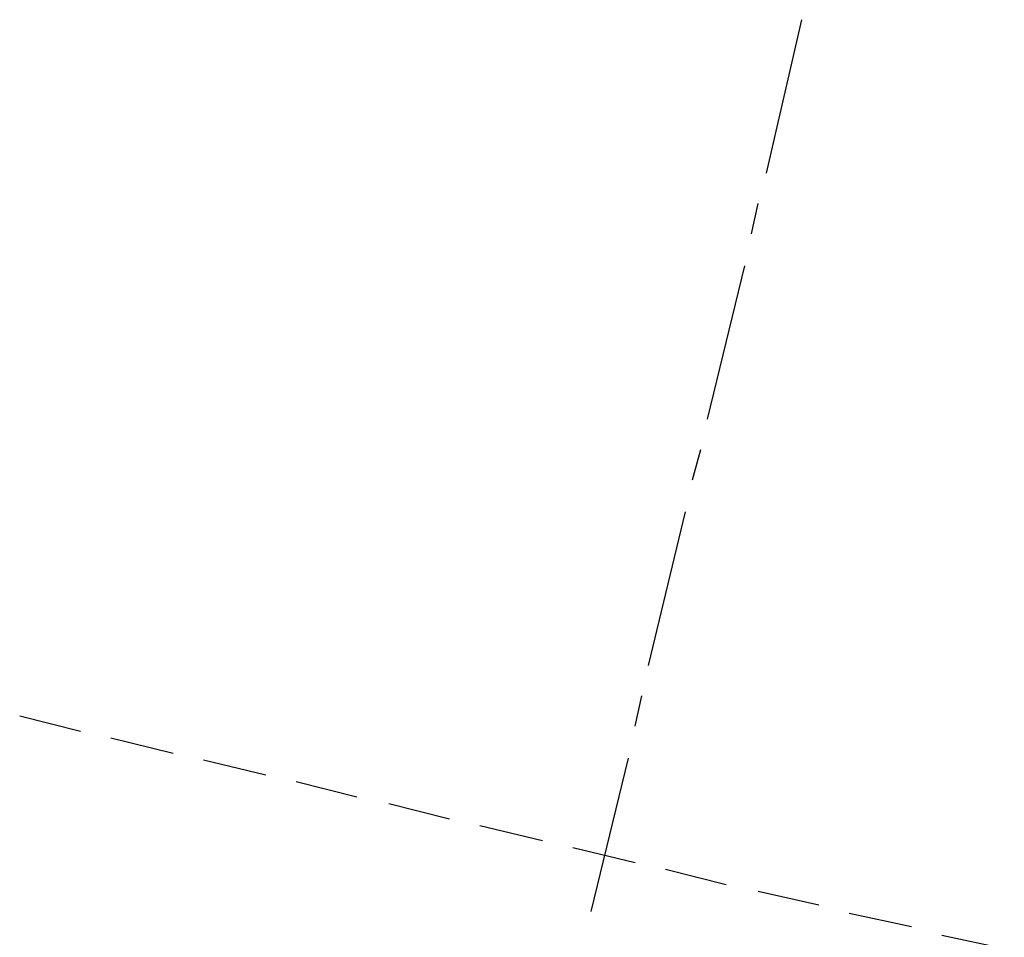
# Model space of a CAD drawing. Header units: feet. Extents: x -79 to 198, y -22 to 181.
# Tile 16 of 96: x 65 to 73, y 63 to 70. Entities that reach past the tile are written whole.
import ezdxf

# ---------------------------------------------------------------- set-up
doc = ezdxf.new("R2010")
doc.units = ezdxf.units.FT
doc.layers.add('A-LINEA', color=7, linetype='CONTINUOUS')

msp = doc.modelspace()

# ---------------------------------------------------------------- linework, layer by layer
at = {"layer": 'A-LINEA'}
for p, q in [((70.8533, 68.7911), (71.1333, 70.0044)), ((70.7333, 68.3111), (70.7867, 68.5511)), ((70.3867, 66.8444), (70.68, 68.0578)), ((70.2667, 66.3644), (70.3333, 66.6044)), ((69.92, 64.8978), (70.2133, 66.1111)), ((69.8133, 64.4178), (69.8667, 64.6578)), ((64.9467, 64.4978), (65.4267, 64.3778)), ((65.6667, 64.3244), (66.16, 64.2044)), ((69.4667, 62.9511), (69.76, 64.1644)), ((66.4, 64.1511), (66.8933, 64.0311)), ((67.1333, 63.9778), (67.6133, 63.8578)), ((67.8667, 63.8044), (68.3467, 63.6844)), ((68.5867, 63.6311), (69.08, 63.5111)), ((69.32, 63.4578), (69.8133, 63.3378)), ((70.0533, 63.2844), (70.5333, 63.1644)), ((70.7867, 63.1111), (71.2667, 63.0044)), ((71.5067, 62.9378), (72, 62.8311)), ((72.24, 62.7644), (72.7333, 62.6578))]:
    msp.add_line(p, q, dxfattribs=at)

doc.saveas('drawing.dxf')
